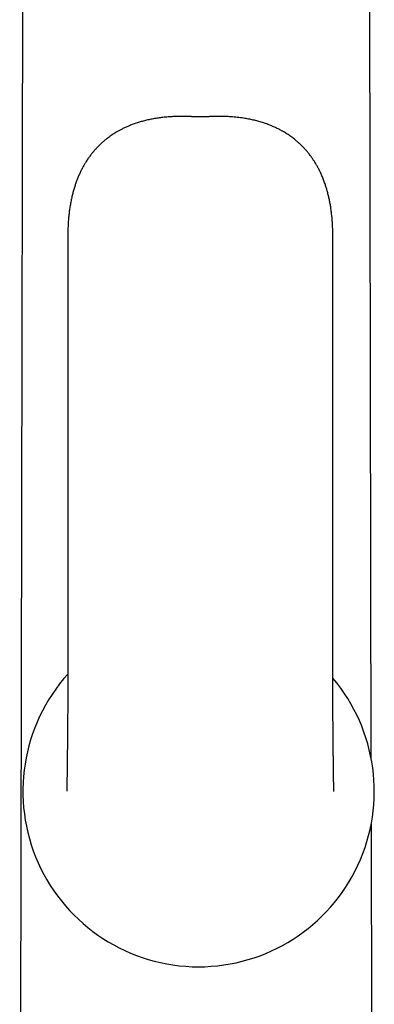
# Model space of a CAD drawing. Header units: millimetres. Extents: x 8 to 1012, y 12 to 1096.
# Tile 32 of 41: x 606 to 630, y 889 to 956. Entities that reach past the tile are written whole.
import ezdxf

# ---------------------------------------------------------------- set-up
doc = ezdxf.new("R2010")
doc.units = ezdxf.units.MM

msp = doc.modelspace()

# ---------------------------------------------------------------- linework, layer by layer
at = {"color": 7, "linetype": 'Continuous', "lineweight": 30}
for p, q in [((606.414, 985.457), (606.182, 852.585)), ((629.882, 906.003), (629.743, 985.457)), ((618.14, 949.339), (618.086, 949.339)), ((618.146, 949.339), (618.137, 949.339)), ((609.424, 941.285), (609.424, 911.185)), ((627.29, 911.185), (627.29, 941.285)), ((629.976, 852.282), (629.889, 901.696))]:
    msp.add_line(p, q, dxfattribs=at)
for start, end in [(138.10861, 270), (270, 40.18455)]:
    msp.add_arc((618.241, 903.826), 11.844, start, end, dxfattribs=at)
for points, knots in [([(618.125, 949.339), (618.096, 949.339), (618.044, 949.339), (617.971, 949.34), (617.91, 949.341), (617.859, 949.342), (617.812, 949.343), (617.766, 949.345), (617.718, 949.346), (617.668, 949.348), (617.614, 949.35), (617.561, 949.351), (617.513, 949.353), (617.473, 949.354), (617.435, 949.355), (617.392, 949.356), (617.354, 949.357), (617.319, 949.358), (617.291, 949.359), (617.262, 949.359), (617.229, 949.36), (617.173, 949.36), (617.095, 949.361), (616.994, 949.361), (616.891, 949.36), (616.786, 949.358), (616.606, 949.353), (616.347, 949.341), (616.009, 949.314), (615.677, 949.277), (615.353, 949.229), (615.043, 949.173), (614.739, 949.107), (614.445, 949.031), (614.166, 948.949), (613.9, 948.859), (613.649, 948.764), (613.412, 948.665), (613.196, 948.564), (612.998, 948.465), (612.819, 948.367), (612.665, 948.276), (612.53, 948.192), (612.404, 948.11), (612.275, 948.021), (612.138, 947.921), (611.994, 947.809), (611.841, 947.683), (611.678, 947.539), (611.509, 947.376), (611.348, 947.209), (611.197, 947.04), (611.056, 946.871), (610.915, 946.687), (610.773, 946.487), (610.642, 946.287), (610.523, 946.087), (610.414, 945.891), (610.307, 945.683), (610.202, 945.461), (610.105, 945.232), (610.013, 944.997), (609.928, 944.757), (609.848, 944.503), (609.772, 944.234), (609.702, 943.951), (609.638, 943.652), (609.582, 943.346), (609.535, 943.034), (609.496, 942.715), (609.464, 942.381), (609.441, 942.031), (609.426, 941.663), (609.425, 941.413), (609.424, 941.285)], [0, 0, 0, 0, 0.006361, 0.011697, 0.01601, 0.019524, 0.022877, 0.026217, 0.029726, 0.033363, 0.037264, 0.041784, 0.045563, 0.048866, 0.051686, 0.054561, 0.058031, 0.060336, 0.062143, 0.064253, 0.066683, 0.069438, 0.076391, 0.083794, 0.091324, 0.098981, 0.106764, 0.130646, 0.155358, 0.180803, 0.203592, 0.226817, 0.249553, 0.271572, 0.292889, 0.313159, 0.332777, 0.351472, 0.369102, 0.384886, 0.399734, 0.413658, 0.423953, 0.434397, 0.446334, 0.458292, 0.471491, 0.485952, 0.501703, 0.518784, 0.537243, 0.552307, 0.568248, 0.585105, 0.60293, 0.621778, 0.637349, 0.65363, 0.670661, 0.688488, 0.707159, 0.724911, 0.743451, 0.762826, 0.783088, 0.804292, 0.826498, 0.849768, 0.872092, 0.895422, 0.919815, 0.945333, 0.972039, 1, 1, 1, 1]), ([(618.572, 949.339), (618.5, 949.34), (618.357, 949.342), (618.213, 949.34), (618.142, 949.339)], [0, 0, 0, 0, 0.5, 1, 1, 1, 1]), ([(618.577, 949.339), (618.577, 949.339), (618.573, 949.339), (618.57, 949.339), (618.567, 949.339)], [0, 0, 0, 0, 0.015809, 1, 1, 1, 1]), ([(618.82, 949.341), (618.811, 949.341), (618.788, 949.341), (618.749, 949.34), (618.699, 949.339), (618.639, 949.339), (618.596, 949.339), (618.573, 949.339)], [0, 0, 0, 0, 0.111047, 0.273126, 0.466616, 0.713275, 1, 1, 1, 1]), ([(627.29, 941.285), (627.289, 941.402), (627.287, 941.632), (627.275, 941.97), (627.255, 942.294), (627.229, 942.603), (627.196, 942.899), (627.157, 943.183), (627.111, 943.463), (627.058, 943.738), (626.998, 944.009), (626.933, 944.267), (626.863, 944.512), (626.783, 944.764), (626.691, 945.022), (626.588, 945.284), (626.48, 945.53), (626.369, 945.759), (626.256, 945.972), (626.143, 946.17), (626.029, 946.353), (625.914, 946.524), (625.79, 946.699), (625.654, 946.874), (625.509, 947.049), (625.367, 947.207), (625.229, 947.351), (625.094, 947.483), (624.96, 947.606), (624.793, 947.75), (624.588, 947.914), (624.342, 948.09), (624.092, 948.252), (623.846, 948.395), (623.603, 948.523), (623.36, 948.639), (623.101, 948.75), (622.827, 948.855), (622.537, 948.952), (622.235, 949.041), (621.923, 949.119), (621.603, 949.187), (621.316, 949.236), (621.065, 949.272), (620.852, 949.298), (620.64, 949.319), (620.434, 949.335), (620.233, 949.347), (620.038, 949.355), (619.852, 949.36), (619.704, 949.361), (619.594, 949.361), (619.52, 949.36), (619.45, 949.359), (619.391, 949.358), (619.35, 949.357), (619.321, 949.356), (619.302, 949.356), (619.284, 949.355), (619.262, 949.355), (619.234, 949.354), (619.195, 949.353), (619.147, 949.351), (619.095, 949.349), (619.035, 949.347), (618.967, 949.345), (618.905, 949.343), (618.855, 949.342), (618.82, 949.341), (618.789, 949.341), (618.755, 949.34), (618.712, 949.34), (618.655, 949.339), (618.612, 949.339), (618.589, 949.339)], [0, 0, 0, 0, 0.025631, 0.050196, 0.073745, 0.096329, 0.117997, 0.138794, 0.158763, 0.179824, 0.199985, 0.219297, 0.237806, 0.255555, 0.277109, 0.297576, 0.317027, 0.335524, 0.353127, 0.369595, 0.385294, 0.400263, 0.414537, 0.432087, 0.448575, 0.464049, 0.478548, 0.492108, 0.505167, 0.518088, 0.540395, 0.56236, 0.584025, 0.605427, 0.624411, 0.643883, 0.664301, 0.685688, 0.708068, 0.731001, 0.754424, 0.778205, 0.80235, 0.817907, 0.833613, 0.849174, 0.864277, 0.878915, 0.893083, 0.906773, 0.919613, 0.925372, 0.930752, 0.935757, 0.940733, 0.943395, 0.945608, 0.946886, 0.948107, 0.949646, 0.951795, 0.955472, 0.958966, 0.962633, 0.967072, 0.972272, 0.977753, 0.98062, 0.983207, 0.985377, 0.98738, 0.990512, 0.994815, 1, 1, 1, 1]), ([(609.424, 911.185), (609.424, 911.076), (609.423, 910.862), (609.423, 910.547), (609.422, 910.246), (609.42, 909.96), (609.419, 909.693), (609.418, 909.445), (609.416, 909.224), (609.415, 909.028), (609.414, 908.857), (609.412, 908.705), (609.411, 908.58), (609.411, 908.48), (609.41, 908.401), (609.409, 908.332), (609.409, 908.234), (609.407, 908.098), (609.406, 907.917), (609.404, 907.736), (609.402, 907.559), (609.401, 907.386), (609.399, 907.201), (609.397, 907.004), (609.395, 906.794), (609.392, 906.571), (609.39, 906.348), (609.387, 906.129), (609.385, 905.921), (609.382, 905.723), (609.38, 905.537), (609.378, 905.362), (609.376, 905.2), (609.374, 905.052), (609.372, 904.92), (609.371, 904.804), (609.369, 904.703), (609.368, 904.616), (609.367, 904.541), (609.366, 904.473), (609.366, 904.408), (609.365, 904.344), (609.364, 904.28), (609.363, 904.219), (609.362, 904.158), (609.361, 904.103), (609.361, 904.053), (609.36, 904.007), (609.359, 903.964), (609.359, 903.924), (609.358, 903.891), (609.358, 903.865), (609.358, 903.845), (609.357, 903.83), (609.357, 903.826), (609.357, 903.824)], [0, 0, 0, 0, 0.034099, 0.067123, 0.098738, 0.128675, 0.156726, 0.182731, 0.206569, 0.226552, 0.24457, 0.260589, 0.274586, 0.284155, 0.292462, 0.299509, 0.306215, 0.323591, 0.34294, 0.364234, 0.38182, 0.400499, 0.420497, 0.442157, 0.465446, 0.490321, 0.516735, 0.541308, 0.565824, 0.589561, 0.612543, 0.634799, 0.656361, 0.676928, 0.695873, 0.713213, 0.728975, 0.743173, 0.75625, 0.767902, 0.780111, 0.792897, 0.806285, 0.820303, 0.834986, 0.850891, 0.864664, 0.879646, 0.895906, 0.913528, 0.932611, 0.948708, 0.965844, 0.984094, 1, 1, 1, 1]), ([(627.356, 903.799), (627.356, 903.799), (627.356, 903.801), (627.356, 903.811), (627.356, 903.827), (627.356, 903.846), (627.355, 903.867), (627.355, 903.89), (627.355, 903.914), (627.354, 903.939), (627.354, 903.965), (627.353, 903.99), (627.353, 904.013), (627.353, 904.032), (627.352, 904.05), (627.352, 904.075), (627.351, 904.112), (627.351, 904.162), (627.35, 904.222), (627.349, 904.287), (627.348, 904.356), (627.347, 904.426), (627.346, 904.492), (627.345, 904.542), (627.345, 904.577), (627.344, 904.6), (627.344, 904.628), (627.343, 904.664), (627.343, 904.708), (627.342, 904.76), (627.341, 904.816), (627.34, 904.871), (627.34, 904.929), (627.339, 904.988), (627.338, 905.049), (627.337, 905.104), (627.337, 905.159), (627.336, 905.231), (627.335, 905.319), (627.333, 905.422), (627.332, 905.523), (627.331, 905.626), (627.329, 905.737), (627.328, 905.862), (627.326, 905.988), (627.325, 906.111), (627.324, 906.23), (627.322, 906.349), (627.321, 906.463), (627.32, 906.555), (627.319, 906.626), (627.319, 906.681), (627.318, 906.734), (627.318, 906.783), (627.317, 906.824), (627.317, 906.866), (627.316, 906.917), (627.315, 906.983), (627.315, 907.057), (627.314, 907.134), (627.313, 907.211), (627.312, 907.321), (627.311, 907.464), (627.309, 907.615), (627.308, 907.746), (627.307, 907.864), (627.306, 907.999), (627.305, 908.151), (627.303, 908.321), (627.302, 908.507), (627.3, 908.711), (627.299, 908.943), (627.297, 909.204), (627.295, 909.496), (627.293, 909.806), (627.292, 910.133), (627.291, 910.474), (627.29, 910.826), (627.29, 911.065), (627.29, 911.185)], [0, 0, 0, 0, 0.010977, 0.029224, 0.045882, 0.061057, 0.074841, 0.087311, 0.098534, 0.108564, 0.119528, 0.128761, 0.136319, 0.142246, 0.147869, 0.154372, 0.166327, 0.180332, 0.194801, 0.209793, 0.224294, 0.238282, 0.25053, 0.260556, 0.264548, 0.268116, 0.272554, 0.278349, 0.285498, 0.293839, 0.302651, 0.310814, 0.318326, 0.327925, 0.336193, 0.34336, 0.350697, 0.358398, 0.371681, 0.385156, 0.397488, 0.409431, 0.422854, 0.437829, 0.453767, 0.46679, 0.480284, 0.494203, 0.507116, 0.518353, 0.524791, 0.530546, 0.53633, 0.542268, 0.546428, 0.54999, 0.555808, 0.563073, 0.571402, 0.579716, 0.587948, 0.596098, 0.61497, 0.633354, 0.644076, 0.656479, 0.67064, 0.686558, 0.704229, 0.72364, 0.744771, 0.767588, 0.795665, 0.825777, 0.857782, 0.891488, 0.926649, 0.962951, 1, 1, 1, 1])]:
    msp.add_open_spline(points, degree=3, knots=knots, dxfattribs=at)

doc.saveas('drawing.dxf')
